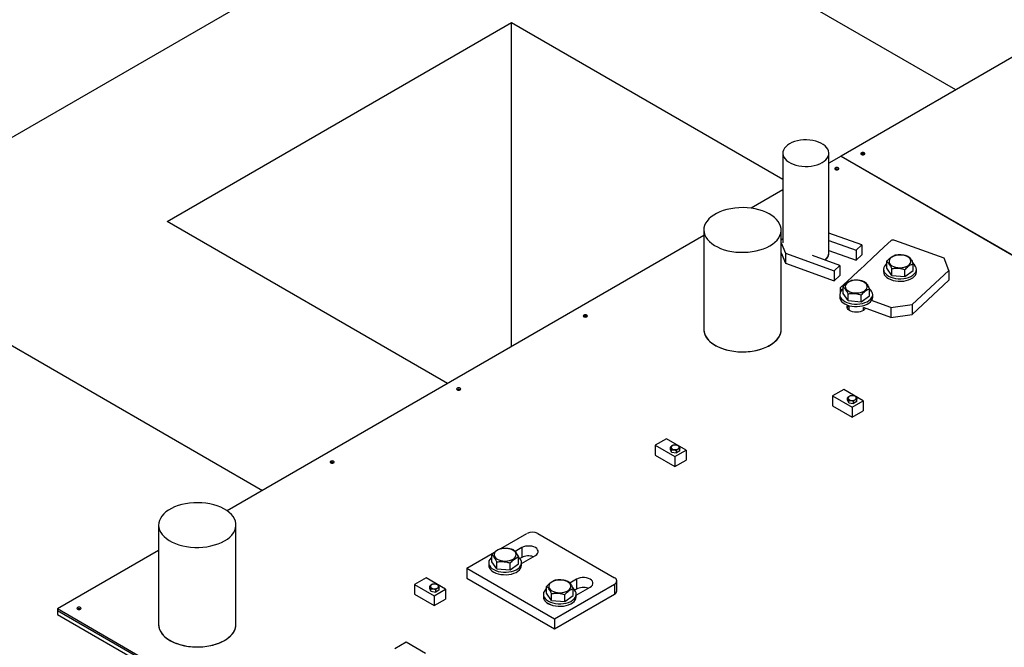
# Model space of a CAD drawing. Header units: millimetres. Extents: x 0 to 841, y 0 to 594.
# Tile 38 of 84: x 604 to 628, y 302 to 317. Entities that reach past the tile are written whole.
import ezdxf

# ---------------------------------------------------------------- set-up
doc = ezdxf.new("R2010")
doc.units = ezdxf.units.MM
doc.layers.add('TRAIT-FORT', color=4, linetype='Continuous', lineweight=25)

msp = doc.modelspace()

# ---------------------------------------------------------------- linework, layer by layer
at = {"layer": 'TRAIT-FORT', "color": 4, "linetype": 'Continuous', "lineweight": 25}
for p, q in [((747.801, 396.84), (565.973, 291.874)), ((643.958, 325.227), (623.759, 313.566)), ((626.444, 315.116), (619.865, 318.914)), ((607.945, 312.033), (616.026, 316.698)), ((616.026, 316.698), (622.389, 313.025)), ((616.026, 309.102), (616.026, 316.698)), ((622.389, 313.634), (622.389, 311.534)), ((623.468, 311.301), (623.468, 313.634)), ((623.755, 313.564), (623.468, 313.398)), ((623.755, 313.564), (660.608, 292.289)), ((623.759, 313.566), (660.622, 292.285)), ((623.759, 313.566), (623.759, 313.561)), ((622.389, 312.775), (621.642, 312.344)), ((614.525, 308.235), (607.945, 312.033)), ((620.535, 311.833), (620.535, 309.5)), ((622.349, 309.5), (622.349, 311.833)), ((620.535, 311.705), (609.353, 305.249)), ((622.389, 311.632), (622.349, 311.594)), ((624.244, 311.483), (623.468, 311.761)), ((623.468, 311.588), (624.109, 311.358)), ((624.769, 311.438), (624.929, 311.587)), ((626.169, 311.175), (625.017, 311.589)), ((622.349, 311.532), (622.448, 311.289)), ((623.468, 311.355), (624.109, 311.125)), ((624.244, 311.483), (624.109, 311.358)), ((624.109, 311.358), (624.109, 311.125)), ((624.244, 311.483), (624.244, 311.25)), ((624.485, 311.174), (624.769, 311.438)), ((622.349, 311.299), (622.448, 311.056)), ((622.448, 311.289), (622.448, 311.056)), ((622.448, 311.289), (623.593, 310.878)), ((623.728, 311.003), (623.081, 311.235)), ((624.244, 311.25), (624.109, 311.125)), ((624.184, 310.894), (624.482, 311.171)), ((624.485, 311.174), (624.482, 311.171)), ((626.286, 310.887), (626.169, 311.175)), ((622.448, 311.056), (623.593, 310.645)), ((623.728, 311.003), (623.593, 310.878)), ((623.728, 311.003), (623.728, 310.77)), ((624.18, 310.891), (624.007, 310.73)), ((624.184, 310.894), (624.18, 310.891)), ((624.751, 310.912), (624.751, 310.853)), ((624.826, 310.937), (624.826, 311.097)), ((624.944, 310.769), (624.826, 310.937)), ((624.944, 310.769), (624.944, 310.929)), ((625.254, 310.744), (625.254, 310.905)), ((625.254, 310.744), (625.447, 310.887)), ((625.425, 310.086), (626.286, 310.887)), ((625.447, 310.887), (625.447, 311.047)), ((625.522, 310.853), (625.522, 310.912)), ((626.286, 310.887), (626.286, 310.654)), ((623.593, 310.878), (623.593, 310.645)), ((623.728, 310.77), (623.593, 310.645)), ((623.736, 310.478), (624.007, 310.73)), ((624.944, 310.769), (625.254, 310.744)), ((625.425, 309.853), (626.286, 310.654)), ((623.731, 310.467), (623.731, 310.361)), ((623.776, 310.431), (623.772, 310.432)), ((623.772, 310.432), (623.772, 310.427)), ((623.8, 310.344), (623.8, 310.505)), ((624.42, 310.294), (624.42, 310.455)), ((623.724, 310.319), (623.724, 310.261)), ((623.917, 310.177), (623.8, 310.344)), ((623.917, 310.177), (623.917, 310.337)), ((624.228, 310.152), (624.228, 310.312)), ((624.228, 310.152), (624.42, 310.294)), ((624.496, 310.261), (624.496, 310.319)), ((623.917, 310.177), (624.228, 310.152)), ((623.939, 310.061), (623.939, 309.953)), ((624.925, 309.785), (624.28, 310.017)), ((624.281, 309.953), (624.281, 310.016)), ((624.925, 310.019), (624.471, 310.182)), ((624.925, 310.019), (625.425, 310.086)), ((624.925, 310.019), (624.925, 309.785)), ((625.425, 310.086), (625.425, 309.853)), ((624.925, 309.785), (625.425, 309.853)), ((603.601, 309.526), (610.181, 305.727)), ((623.818, 308.096), (623.551, 307.942)), ((623.551, 307.942), (623.551, 307.709)), ((623.551, 307.942), (624.011, 307.677)), ((624.272, 307.828), (623.818, 308.096)), ((623.905, 307.845), (623.905, 307.9)), ((623.551, 307.709), (624.011, 307.443)), ((623.935, 307.78), (623.905, 307.845)), ((623.935, 307.78), (623.935, 307.836)), ((623.935, 307.78), (624.046, 307.763)), ((624.011, 307.677), (624.272, 307.828)), ((624.011, 307.677), (624.011, 307.443)), ((624.046, 307.763), (624.046, 307.819)), ((624.128, 307.81), (624.046, 307.763)), ((624.128, 307.81), (624.128, 307.866)), ((624.272, 307.828), (624.272, 307.594)), ((624.011, 307.443), (624.272, 307.594)), ((619.663, 306.941), (619.396, 306.787)), ((619.396, 306.787), (619.396, 306.554)), ((619.396, 306.787), (619.855, 306.522)), ((620.117, 306.673), (619.663, 306.941)), ((619.75, 306.69), (619.75, 306.746)), ((619.396, 306.554), (619.855, 306.289)), ((619.779, 306.626), (619.75, 306.69)), ((619.779, 306.626), (619.779, 306.681)), ((619.779, 306.626), (619.891, 306.608)), ((619.855, 306.522), (620.117, 306.673)), ((619.855, 306.522), (619.855, 306.289)), ((619.891, 306.608), (619.891, 306.664)), ((619.973, 306.655), (619.891, 306.608)), ((619.973, 306.655), (619.973, 306.711)), ((620.117, 306.673), (620.117, 306.44)), ((619.855, 306.289), (620.117, 306.44)), ((607.745, 304.916), (607.745, 302.583)), ((609.559, 302.583), (609.559, 304.916)), ((615.772, 304.363), (616.387, 304.719)), ((616.644, 304.719), (618.44, 303.682)), ((607.745, 304.321), (605.372, 302.951)), ((614.976, 303.904), (615.623, 304.277)), ((615.564, 304.058), (615.564, 304.219)), ((616.263, 304.388), (616.106, 304.297)), ((616.26, 304.016), (616.584, 304.202)), ((616.263, 304.388), (616.263, 304.154)), ((615.489, 304.033), (615.489, 303.975)), ((615.682, 303.891), (615.564, 304.058)), ((615.682, 303.891), (615.682, 304.051)), ((615.992, 303.866), (615.992, 304.026)), ((615.992, 303.866), (616.185, 304.009)), ((616.185, 304.009), (616.185, 304.169)), ((616.263, 304.154), (616.222, 304.13)), ((616.26, 303.975), (616.26, 304.033)), ((614.976, 303.904), (614.976, 303.671)), ((614.976, 303.904), (617.029, 302.719)), ((615.596, 303.821), (615.596, 303.817)), ((615.644, 303.797), (615.643, 303.796)), ((615.682, 303.891), (615.992, 303.866)), ((614.018, 303.68), (613.751, 303.526)), ((613.751, 303.526), (614.21, 303.261)), ((613.751, 303.526), (613.751, 303.293)), ((614.472, 303.412), (614.018, 303.68)), ((614.976, 303.671), (617.029, 302.486)), ((617.029, 302.719), (618.44, 303.534)), ((617.546, 303.647), (617.389, 303.556)), ((617.546, 303.647), (617.546, 303.414)), ((618.44, 303.534), (618.44, 303.3)), ((618.493, 303.374), (618.493, 303.608)), ((613.751, 303.293), (614.21, 303.028)), ((614.104, 303.429), (614.104, 303.485)), ((614.134, 303.365), (614.104, 303.429)), ((614.134, 303.365), (614.134, 303.42)), ((614.134, 303.365), (614.246, 303.347)), ((614.21, 303.261), (614.472, 303.412)), ((614.21, 303.261), (614.21, 303.028)), ((614.246, 303.347), (614.246, 303.403)), ((614.327, 303.395), (614.246, 303.347)), ((614.327, 303.395), (614.327, 303.45)), ((614.472, 303.412), (614.472, 303.179)), ((616.772, 303.293), (616.772, 303.234)), ((616.847, 303.318), (616.847, 303.478)), ((616.965, 303.15), (616.847, 303.318)), ((616.965, 303.15), (616.965, 303.311)), ((617.029, 302.486), (618.44, 303.3)), ((617.275, 303.125), (617.275, 303.286)), ((617.275, 303.125), (617.468, 303.268)), ((617.468, 303.268), (617.468, 303.428)), ((617.546, 303.414), (617.505, 303.39)), ((617.543, 303.275), (617.867, 303.462)), ((617.543, 303.234), (617.543, 303.293)), ((614.21, 303.028), (614.472, 303.179)), ((616.879, 303.081), (616.879, 303.077)), ((616.927, 303.056), (616.926, 303.056)), ((616.965, 303.15), (617.275, 303.125)), ((605.372, 302.951), (605.372, 302.916)), ((645.98, 279.509), (605.372, 302.951)), ((605.372, 302.916), (645.98, 279.474)), ((605.372, 302.916), (605.372, 302.823)), ((605.372, 302.823), (645.98, 279.381)), ((617.029, 302.719), (617.029, 302.486)), ((613.554, 302.17), (613.287, 302.016)), ((614.008, 301.902), (613.554, 302.17))]:
    msp.add_line(p, q, dxfattribs=at)
at = {"layer": 'TRAIT-FORT', "color": 4, "linetype": 'Continuous', "lineweight": 25, "flags": 128}
for points in [[(623.31, 313.414), (623.359, 313.446), (623.399, 313.481), (623.431, 313.52), (623.453, 313.56), (623.466, 313.602), (623.468, 313.644), (623.461, 313.687), (623.443, 313.728), (623.416, 313.768), (623.38, 313.805), (623.335, 313.839), (623.283, 313.869), (623.225, 313.894), (623.16, 313.915), (623.092, 313.931), (623.02, 313.941), (622.947, 313.945), (622.874, 313.944), (622.801, 313.937), (622.731, 313.924), (622.664, 313.905), (622.603, 313.882), (622.547, 313.854), (622.499, 313.822), (622.458, 313.787), (622.427, 313.748), (622.404, 313.708), (622.392, 313.666), (622.389, 313.623), (622.397, 313.581), (622.414, 313.54), (622.441, 313.5), (622.478, 313.463), (622.522, 313.429), (622.574, 313.399), (622.633, 313.373), (622.697, 313.353), (622.765, 313.337), (622.837, 313.327), (622.91, 313.323), (622.984, 313.324), (623.056, 313.331), (623.127, 313.344), (623.193, 313.362), (623.255, 313.386), (623.31, 313.414)], [(624.298, 313.604), (624.309, 313.613), (624.313, 313.624), (624.309, 313.635), (624.298, 313.644), (624.283, 313.65), (624.264, 313.652), (624.246, 313.65), (624.23, 313.644), (624.219, 313.635), (624.216, 313.624), (624.219, 313.613), (624.23, 313.604), (624.246, 313.598), (624.264, 313.596), (624.283, 313.598), (624.298, 313.604)], [(623.688, 313.252), (623.699, 313.261), (623.703, 313.272), (623.699, 313.283), (623.688, 313.292), (623.673, 313.298), (623.654, 313.3), (623.635, 313.298), (623.62, 313.292), (623.609, 313.283), (623.605, 313.272), (623.609, 313.261), (623.62, 313.252), (623.635, 313.246), (623.654, 313.244), (623.673, 313.246), (623.688, 313.252)], [(622.083, 311.463), (622.148, 311.504), (622.204, 311.55), (622.252, 311.598), (622.291, 311.649), (622.32, 311.702), (622.339, 311.757), (622.348, 311.812), (622.347, 311.868), (622.335, 311.923), (622.314, 311.978), (622.282, 312.03), (622.241, 312.081), (622.191, 312.128), (622.132, 312.173), (622.066, 312.213), (621.992, 312.249), (621.913, 312.281), (621.828, 312.307), (621.738, 312.328), (621.645, 312.344), (621.55, 312.353), (621.454, 312.357), (621.357, 312.355), (621.262, 312.346), (621.168, 312.333), (621.078, 312.313), (620.992, 312.288), (620.911, 312.258), (620.836, 312.223), (620.767, 312.183), (620.707, 312.14), (620.654, 312.093), (620.611, 312.043), (620.577, 311.991), (620.553, 311.937), (620.539, 311.882), (620.535, 311.826), (620.541, 311.771), (620.558, 311.716), (620.585, 311.662), (620.621, 311.611), (620.667, 311.561), (620.721, 311.515), (620.784, 311.473), (620.854, 311.435), (620.93, 311.401), (621.013, 311.372), (621.1, 311.348), (621.192, 311.33), (621.286, 311.317), (621.382, 311.311), (621.478, 311.31), (621.574, 311.315), (621.669, 311.326), (621.761, 311.343), (621.849, 311.365), (621.933, 311.393), (622.011, 311.426), (622.083, 311.463)], [(624.933, 311.19), (624.905, 311.164), (624.887, 311.136), (624.879, 311.106), (624.881, 311.076), (624.894, 311.047), (624.917, 311.02), (624.949, 310.996), (624.988, 310.976), (625.034, 310.962), (625.084, 310.953), (625.136, 310.95), (625.188, 310.953), (625.237, 310.961), (625.283, 310.976), (625.323, 310.996), (625.355, 311.019), (625.378, 311.046), (625.391, 311.075), (625.394, 311.106), (625.386, 311.135), (625.368, 311.164), (625.341, 311.189), (625.305, 311.211), (625.262, 311.228), (625.214, 311.24), (625.163, 311.246), (625.111, 311.247), (625.06, 311.241), (625.012, 311.229), (624.969, 311.212), (624.933, 311.19)], [(624.826, 311.044), (624.801, 311.022), (624.774, 310.988), (624.757, 310.953), (624.751, 310.916), (624.755, 310.88), (624.769, 310.844), (624.793, 310.81), (624.827, 310.779), (624.869, 310.751), (624.919, 310.728), (624.974, 310.71), (625.034, 310.697), (625.096, 310.69), (625.16, 310.69), (625.223, 310.695), (625.284, 310.706), (625.34, 310.723), (625.392, 310.745), (625.436, 310.771), (625.472, 310.802), (625.498, 310.835), (625.515, 310.87), (625.522, 310.907), (625.518, 310.944), (625.504, 310.98), (625.479, 311.014), (625.447, 311.044)], [(623.907, 310.597), (623.879, 310.572), (623.861, 310.544), (623.853, 310.514), (623.855, 310.484), (623.868, 310.455), (623.891, 310.428), (623.923, 310.404), (623.962, 310.384), (624.008, 310.369), (624.057, 310.36), (624.109, 310.357), (624.161, 310.36), (624.211, 310.369), (624.257, 310.384), (624.296, 310.403), (624.328, 310.427), (624.352, 310.454), (624.365, 310.483), (624.368, 310.513), (624.36, 310.543), (624.342, 310.571), (624.314, 310.597), (624.279, 310.619), (624.236, 310.636), (624.188, 310.648), (624.137, 310.654), (624.085, 310.654), (624.034, 310.648), (623.986, 310.636), (623.943, 310.619), (623.907, 310.597)], [(624.751, 310.853), (624.755, 310.821), (624.769, 310.786), (624.793, 310.752), (624.827, 310.72), (624.869, 310.693), (624.919, 310.67), (624.974, 310.651), (625.034, 310.639), (625.096, 310.632), (625.16, 310.631), (625.223, 310.636), (625.284, 310.648), (625.34, 310.665), (625.392, 310.686), (625.436, 310.713), (625.472, 310.743), (625.498, 310.777), (625.515, 310.812), (625.522, 310.849), (625.522, 310.853)], [(623.8, 310.451), (623.775, 310.429), (623.748, 310.396), (623.731, 310.361), (623.724, 310.324), (623.728, 310.287), (623.743, 310.251), (623.767, 310.217), (623.801, 310.186), (623.843, 310.159), (623.892, 310.135), (623.948, 310.117), (624.007, 310.105), (624.07, 310.098), (624.134, 310.097), (624.197, 310.102), (624.257, 310.114), (624.314, 310.13), (624.365, 310.152), (624.409, 310.179), (624.445, 310.209), (624.472, 310.243), (624.489, 310.278), (624.496, 310.315), (624.492, 310.351), (624.477, 310.387), (624.453, 310.421), (624.42, 310.451)], [(623.724, 310.261), (623.728, 310.229), (623.743, 310.193), (623.767, 310.159), (623.801, 310.128), (623.843, 310.1), (623.892, 310.077), (623.948, 310.059), (624.007, 310.046), (624.07, 310.039), (624.134, 310.039), (624.197, 310.044), (624.257, 310.055), (624.314, 310.072), (624.365, 310.094), (624.409, 310.121), (624.445, 310.151), (624.472, 310.184), (624.489, 310.22), (624.496, 310.256), (624.496, 310.261)], [(624.32, 310.002), (624.318, 309.998), (624.302, 309.973), (624.277, 309.95), (624.244, 309.931), (624.205, 309.917), (624.162, 309.908), (624.116, 309.904), (624.07, 309.906), (624.025, 309.914), (623.985, 309.927), (623.951, 309.945), (623.923, 309.967), (623.905, 309.991), (623.896, 310.018), (623.898, 310.044), (623.906, 310.065)], [(623.919, 310.049), (623.929, 310.059), (623.939, 310.067)], [(623.927, 309.964), (623.929, 309.966), (623.939, 309.974)], [(624.281, 309.974), (624.284, 309.972), (624.293, 309.964)], [(617.79, 309.8), (617.8, 309.809), (617.804, 309.82), (617.8, 309.831), (617.79, 309.84), (617.774, 309.846), (617.755, 309.848), (617.737, 309.846), (617.721, 309.84), (617.711, 309.831), (617.707, 309.82), (617.711, 309.809), (617.721, 309.8), (617.737, 309.794), (617.755, 309.792), (617.774, 309.794), (617.79, 309.8)], [(620.535, 309.5), (620.535, 309.493), (620.541, 309.438), (620.558, 309.383), (620.585, 309.329), (620.621, 309.278), (620.667, 309.228), (620.721, 309.182), (620.784, 309.14), (620.854, 309.102), (620.93, 309.068), (621.013, 309.039), (621.1, 309.015), (621.192, 308.997), (621.286, 308.984), (621.382, 308.978), (621.478, 308.977), (621.574, 308.982), (621.669, 308.993), (621.761, 309.01), (621.849, 309.032), (621.933, 309.06), (622.011, 309.093), (622.083, 309.13)], [(620.537, 309.477), (620.538, 309.466), (620.549, 309.411), (620.571, 309.356), (620.602, 309.304), (620.643, 309.253), (620.694, 309.205), (620.752, 309.161), (620.819, 309.121), (620.892, 309.085), (620.972, 309.053), (621.057, 309.027), (621.146, 309.006), (621.239, 308.99), (621.334, 308.981), (621.431, 308.977), (621.527, 308.979), (621.623, 308.987), (621.716, 309.001), (621.807, 309.021), (621.893, 309.046), (621.974, 309.076), (622.049, 309.111), (622.117, 309.151), (622.178, 309.194), (622.23, 309.241), (622.274, 309.291), (622.308, 309.343), (622.332, 309.397), (622.346, 309.452), (622.35, 309.508), (622.349, 309.525)], [(622.083, 309.13), (622.148, 309.171), (622.204, 309.217), (622.252, 309.265), (622.291, 309.316), (622.32, 309.369), (622.339, 309.424), (622.348, 309.479), (622.349, 309.5)], [(614.82, 308.086), (614.831, 308.095), (614.834, 308.106), (614.831, 308.117), (614.82, 308.126), (614.804, 308.132), (614.786, 308.134), (614.767, 308.132), (614.752, 308.126), (614.741, 308.117), (614.737, 308.106), (614.741, 308.095), (614.752, 308.086), (614.767, 308.08), (614.786, 308.078), (614.804, 308.08), (614.82, 308.086)], [(624.083, 307.854), (624.102, 307.869), (624.111, 307.886), (624.109, 307.904), (624.098, 307.921), (624.078, 307.935), (624.051, 307.944), (624.02, 307.948), (623.989, 307.945), (623.961, 307.937), (623.939, 307.925), (623.925, 307.908), (623.921, 307.89), (623.928, 307.873), (623.944, 307.857), (623.968, 307.846), (623.997, 307.839), (624.028, 307.838), (624.058, 307.843), (624.083, 307.854)], [(619.928, 306.699), (619.946, 306.714), (619.955, 306.731), (619.954, 306.749), (619.943, 306.766), (619.922, 306.78), (619.896, 306.789), (619.865, 306.793), (619.834, 306.791), (619.806, 306.783), (619.784, 306.77), (619.77, 306.754), (619.766, 306.736), (619.773, 306.718), (619.789, 306.703), (619.812, 306.691), (619.842, 306.684), (619.873, 306.684), (619.903, 306.689), (619.928, 306.699)], [(611.851, 306.372), (611.861, 306.381), (611.865, 306.392), (611.861, 306.402), (611.851, 306.411), (611.835, 306.418), (611.816, 306.42), (611.798, 306.418), (611.782, 306.411), (611.772, 306.402), (611.768, 306.392), (611.772, 306.381), (611.782, 306.372), (611.798, 306.366), (611.816, 306.364), (611.835, 306.366), (611.851, 306.372)], [(609.294, 304.546), (609.358, 304.588), (609.415, 304.633), (609.463, 304.681), (609.501, 304.732), (609.53, 304.785), (609.55, 304.84), (609.559, 304.895), (609.557, 304.951), (609.546, 305.007), (609.524, 305.061), (609.493, 305.114), (609.452, 305.164), (609.401, 305.212), (609.343, 305.256), (609.276, 305.296), (609.203, 305.333), (609.123, 305.364), (609.038, 305.39), (608.949, 305.411), (608.856, 305.427), (608.761, 305.436), (608.664, 305.44), (608.568, 305.438), (608.472, 305.43), (608.379, 305.416), (608.288, 305.396), (608.202, 305.371), (608.121, 305.341), (608.046, 305.306), (607.978, 305.266), (607.917, 305.223), (607.865, 305.176), (607.821, 305.126), (607.787, 305.074), (607.763, 305.02), (607.749, 304.965), (607.745, 304.909), (607.752, 304.854), (607.768, 304.799), (607.795, 304.745), (607.831, 304.694), (607.877, 304.645), (607.931, 304.599), (607.994, 304.556), (608.064, 304.518), (608.141, 304.484), (608.223, 304.455), (608.311, 304.431), (608.402, 304.413), (608.496, 304.401), (608.592, 304.394), (608.688, 304.393), (608.785, 304.398), (608.879, 304.409), (608.971, 304.426), (609.06, 304.449), (609.144, 304.476), (609.222, 304.509), (609.294, 304.546)], [(616.584, 304.202), (616.615, 304.225), (616.637, 304.252), (616.649, 304.28), (616.649, 304.31), (616.637, 304.338), (616.615, 304.365), (616.584, 304.388), (616.544, 304.406), (616.498, 304.419), (616.449, 304.425), (616.398, 304.425), (616.348, 304.419), (616.303, 304.406), (616.263, 304.388)], [(615.671, 304.312), (615.643, 304.286), (615.625, 304.258), (615.617, 304.228), (615.62, 304.198), (615.632, 304.169), (615.655, 304.142), (615.687, 304.118), (615.727, 304.098), (615.772, 304.083), (615.822, 304.074), (615.874, 304.071), (615.926, 304.074), (615.976, 304.083), (616.021, 304.098), (616.061, 304.117), (616.093, 304.141), (616.116, 304.168), (616.129, 304.197), (616.132, 304.227), (616.124, 304.257), (616.106, 304.285), (616.079, 304.311), (616.043, 304.333), (616, 304.35), (615.952, 304.362), (615.901, 304.368), (615.849, 304.368), (615.798, 304.362), (615.75, 304.35), (615.707, 304.333), (615.671, 304.312)], [(615.564, 304.166), (615.539, 304.143), (615.512, 304.11), (615.495, 304.075), (615.489, 304.038), (615.493, 304.001), (615.507, 303.966), (615.531, 303.932), (615.565, 303.9), (615.607, 303.873), (615.657, 303.85), (615.712, 303.831), (615.772, 303.819), (615.835, 303.812), (615.898, 303.811), (615.961, 303.816), (616.022, 303.828), (616.079, 303.844), (616.13, 303.866), (616.174, 303.893), (616.21, 303.923), (616.237, 303.957), (616.254, 303.992), (616.26, 304.029), (616.256, 304.065), (616.242, 304.101), (616.218, 304.135), (616.184, 304.166)], [(615.489, 303.975), (615.493, 303.943), (615.507, 303.907), (615.531, 303.873), (615.565, 303.842), (615.607, 303.814), (615.657, 303.791), (615.712, 303.773), (615.772, 303.76), (615.835, 303.754), (615.898, 303.753), (615.961, 303.758), (616.022, 303.769), (616.079, 303.786), (616.13, 303.808), (616.174, 303.835), (616.21, 303.865), (616.237, 303.898), (616.254, 303.934), (616.26, 303.97), (616.26, 303.975)], [(614.283, 303.438), (614.301, 303.453), (614.31, 303.47), (614.309, 303.488), (614.297, 303.505), (614.277, 303.519), (614.25, 303.528), (614.22, 303.532), (614.189, 303.53), (614.16, 303.522), (614.138, 303.509), (614.125, 303.493), (614.121, 303.475), (614.127, 303.457), (614.143, 303.442), (614.167, 303.43), (614.196, 303.424), (614.227, 303.423), (614.257, 303.428), (614.283, 303.438)], [(616.954, 303.571), (616.926, 303.545), (616.908, 303.517), (616.9, 303.487), (616.902, 303.457), (616.915, 303.428), (616.938, 303.401), (616.97, 303.377), (617.009, 303.358), (617.055, 303.343), (617.105, 303.334), (617.157, 303.331), (617.209, 303.334), (617.258, 303.342), (617.304, 303.357), (617.344, 303.377), (617.376, 303.4), (617.399, 303.427), (617.412, 303.456), (617.415, 303.487), (617.407, 303.516), (617.389, 303.545), (617.362, 303.57), (617.326, 303.592), (617.283, 303.609), (617.235, 303.621), (617.184, 303.628), (617.132, 303.628), (617.081, 303.622), (617.033, 303.61), (616.99, 303.593), (616.954, 303.571)], [(617.867, 303.462), (617.898, 303.485), (617.92, 303.511), (617.932, 303.54), (617.932, 303.569), (617.92, 303.598), (617.898, 303.624), (617.867, 303.647), (617.827, 303.665), (617.781, 303.678), (617.732, 303.684), (617.681, 303.684), (617.631, 303.678), (617.586, 303.665), (617.546, 303.647)], [(616.847, 303.425), (616.822, 303.403), (616.795, 303.37), (616.778, 303.334), (616.772, 303.298), (616.776, 303.261), (616.79, 303.225), (616.814, 303.191), (616.848, 303.16), (616.89, 303.132), (616.94, 303.109), (616.995, 303.091), (617.055, 303.078), (617.117, 303.071), (617.181, 303.071), (617.244, 303.076), (617.305, 303.087), (617.362, 303.104), (617.413, 303.126), (617.457, 303.152), (617.493, 303.183), (617.519, 303.216), (617.536, 303.252), (617.543, 303.288), (617.539, 303.325), (617.525, 303.361), (617.5, 303.395), (617.468, 303.425)], [(616.772, 303.234), (616.776, 303.202), (616.79, 303.167), (616.814, 303.133), (616.848, 303.101), (616.89, 303.074), (616.94, 303.051), (616.995, 303.033), (617.055, 303.02), (617.117, 303.013), (617.181, 303.012), (617.244, 303.018), (617.305, 303.029), (617.362, 303.046), (617.413, 303.068), (617.457, 303.094), (617.493, 303.124), (617.519, 303.158), (617.536, 303.193), (617.543, 303.23), (617.543, 303.234)], [(605.912, 302.943), (605.922, 302.952), (605.926, 302.963), (605.922, 302.974), (605.912, 302.983), (605.896, 302.989), (605.877, 302.991), (605.859, 302.989), (605.843, 302.983), (605.833, 302.974), (605.829, 302.963), (605.833, 302.952), (605.843, 302.943), (605.859, 302.937), (605.877, 302.935), (605.896, 302.937), (605.912, 302.943)], [(607.745, 302.59), (607.747, 302.549), (607.759, 302.493), (607.78, 302.439), (607.812, 302.386), (607.853, 302.336), (607.903, 302.288), (607.962, 302.244), (608.028, 302.203), (608.102, 302.167), (608.181, 302.136), (608.266, 302.109), (608.356, 302.088), (608.449, 302.073), (608.544, 302.063), (608.64, 302.06), (608.737, 302.062), (608.832, 302.07), (608.926, 302.084), (609.016, 302.104), (609.102, 302.129), (609.184, 302.159), (609.259, 302.194), (609.327, 302.233), (609.388, 302.277), (609.44, 302.324), (609.483, 302.373), (609.517, 302.426), (609.541, 302.48), (609.555, 302.535), (609.559, 302.59)], [(607.745, 302.583), (607.745, 302.576), (607.752, 302.521), (607.768, 302.466), (607.795, 302.412), (607.831, 302.361), (607.877, 302.312), (607.931, 302.266), (607.994, 302.223), (608.064, 302.185), (608.141, 302.151), (608.223, 302.122), (608.311, 302.098), (608.402, 302.08), (608.496, 302.068), (608.592, 302.061), (608.688, 302.06), (608.785, 302.065), (608.879, 302.076), (608.971, 302.093), (609.06, 302.116), (609.144, 302.143), (609.222, 302.176), (609.294, 302.213)], [(609.294, 302.213), (609.358, 302.255), (609.415, 302.3), (609.463, 302.348), (609.501, 302.399), (609.53, 302.452), (609.55, 302.507), (609.559, 302.563), (609.559, 302.583)]]:
    msp.add_lwpolyline(points, dxfattribs=at)
at = {"layer": 'TRAIT-FORT', "color": 4, "linetype": 'Continuous', "lineweight": 25}
for centre, radius, start, end in [((624.264, 313.549), 0.069, 56.6054, 123.3946), ((623.654, 313.197), 0.069, 56.6054, 123.3946), ((623.236, 311.313), 0.233, 307.7537, 357.0869), ((623.243, 311.309), 0.226, 306.9635, 3.038), ((624.003, 309.978), 0.11, 125.8249, 162.8532), ((617.755, 309.745), 0.069, 56.6054, 123.3946), ((614.786, 308.031), 0.069, 56.6054, 123.3946), ((611.816, 306.317), 0.069, 56.6054, 123.3946), ((616.516, 304.471), 0.279, 62.6097, 117.3903), ((616.424, 303.841), 0.352, 71.4681, 117.2668), ((615.703, 303.994), 0.207, 222.9302, 254.799), ((618.412, 303.608), 0.0792, 290.7834, 69.2166), ((617.707, 303.1), 0.352, 71.4681, 117.2668), ((618.402, 303.383), 0.0912, 294.3747, 354.3052), ((616.986, 303.253), 0.207, 222.9302, 254.799), ((605.877, 302.888), 0.069, 56.6054, 123.3946)]:
    msp.add_arc(centre, radius, start, end, dxfattribs=at)
for centre, start_param, end_param in [((624.991, 311.565), 1.271435, 2.842232), ((623.798, 310.456), 2.842232, 4.413028)]:
    msp.add_ellipse(centre, major_axis=(0.0664, -0.0141), ratio=0.439355, start_param=start_param, end_param=end_param, dxfattribs=at)
for points, knots in [([(624.826, 311.097), (624.85, 311.123), (624.891, 311.166), (624.95, 311.209), (624.989, 311.229), (625.012, 311.237), (625.018, 311.24)], [0, 0, 0, 0, 0.386244, 0.638431, 0.897433, 1, 1, 1, 1]), ([(625.329, 311.215), (625.302, 311.223), (625.247, 311.239), (625.167, 311.249), (625.09, 311.249), (625.042, 311.243), (625.018, 311.24)], [0, 0, 0, 0, 0.264606, 0.53495, 0.765344, 1, 1, 1, 1]), ([(625.329, 311.215), (625.339, 311.206), (625.36, 311.188), (625.39, 311.149), (625.42, 311.101), (625.438, 311.065), (625.447, 311.047)], [0, 0, 0, 0, 0.264606, 0.53495, 0.765344, 1, 1, 1, 1]), ([(624.944, 310.929), (624.934, 310.95), (624.913, 310.991), (624.882, 311.039), (624.853, 311.074), (624.835, 311.089), (624.826, 311.097)], [0, 0, 0, 0, 0.2646059, 0.5349496, 0.7653441, 1, 1, 1, 1]), ([(624.944, 310.929), (624.971, 310.933), (625.025, 310.94), (625.106, 310.938), (625.183, 310.926), (625.23, 310.912), (625.254, 310.905)], [0, 0, 0, 0, 0.264606, 0.53495, 0.765344, 1, 1, 1, 1]), ([(625.254, 310.905), (625.279, 310.931), (625.319, 310.974), (625.378, 311.016), (625.418, 311.036), (625.44, 311.045), (625.447, 311.047)], [0, 0, 0, 0, 0.386244, 0.638431, 0.897433, 1, 1, 1, 1]), ([(624.303, 310.622), (624.276, 310.63), (624.221, 310.646), (624.14, 310.657), (624.063, 310.657), (624.016, 310.651), (623.992, 310.647)], [0, 0, 0, 0, 0.264606, 0.53495, 0.765344, 1, 1, 1, 1]), ([(623.8, 310.505), (623.824, 310.531), (623.865, 310.574), (623.924, 310.616), (623.963, 310.636), (623.986, 310.645), (623.992, 310.647)], [0, 0, 0, 0, 0.386244, 0.638431, 0.897433, 1, 1, 1, 1]), ([(623.917, 310.337), (623.907, 310.357), (623.887, 310.398), (623.856, 310.446), (623.827, 310.481), (623.809, 310.497), (623.8, 310.505)], [0, 0, 0, 0, 0.2646059, 0.5349496, 0.7653441, 1, 1, 1, 1]), ([(624.228, 310.312), (624.252, 310.338), (624.293, 310.381), (624.352, 310.424), (624.391, 310.444), (624.414, 310.452), (624.42, 310.455)], [0, 0, 0, 0, 0.386244, 0.638431, 0.897433, 1, 1, 1, 1]), ([(624.303, 310.622), (624.313, 310.614), (624.333, 310.596), (624.364, 310.556), (624.393, 310.509), (624.411, 310.473), (624.42, 310.455)], [0, 0, 0, 0, 0.264606, 0.53495, 0.765344, 1, 1, 1, 1]), ([(623.917, 310.337), (623.944, 310.341), (623.999, 310.348), (624.08, 310.345), (624.157, 310.333), (624.204, 310.319), (624.228, 310.312)], [0, 0, 0, 0, 0.264606, 0.53495, 0.765344, 1, 1, 1, 1]), ([(623.986, 307.947), (623.976, 307.944), (623.952, 307.937), (623.924, 307.917), (623.908, 307.903), (623.905, 307.9)], [0, 0, 0, 0, 0.385302, 0.895252, 1, 1, 1, 1]), ([(623.935, 307.836), (623.929, 307.851), (623.919, 307.88), (623.909, 307.894), (623.905, 307.9)], [0, 0, 0, 0, 0.534703, 1, 1, 1, 1]), ([(624.098, 307.93), (624.078, 307.937), (624.041, 307.95), (624.004, 307.948), (623.986, 307.947)], [0, 0, 0, 0, 0.534703, 1, 1, 1, 1]), ([(624.098, 307.93), (624.103, 307.923), (624.113, 307.908), (624.123, 307.879), (624.128, 307.866)], [0, 0, 0, 0, 0.534703, 1, 1, 1, 1]), ([(623.935, 307.836), (623.955, 307.837), (623.992, 307.838), (624.029, 307.825), (624.046, 307.819)], [0, 0, 0, 0, 0.534703, 1, 1, 1, 1]), ([(624.128, 307.866), (624.117, 307.863), (624.093, 307.856), (624.065, 307.836), (624.049, 307.821), (624.046, 307.819)], [0, 0, 0, 0, 0.385302, 0.895252, 1, 1, 1, 1]), ([(619.831, 306.793), (619.821, 306.79), (619.797, 306.782), (619.769, 306.763), (619.752, 306.748), (619.75, 306.746)], [0, 0, 0, 0, 0.385302, 0.895252, 1, 1, 1, 1]), ([(619.779, 306.681), (619.774, 306.697), (619.764, 306.725), (619.754, 306.739), (619.75, 306.746)], [0, 0, 0, 0, 0.534703, 1, 1, 1, 1]), ([(619.943, 306.775), (619.923, 306.782), (619.886, 306.795), (619.848, 306.794), (619.831, 306.793)], [0, 0, 0, 0, 0.534703, 1, 1, 1, 1]), ([(619.943, 306.775), (619.948, 306.768), (619.958, 306.753), (619.968, 306.725), (619.973, 306.711)], [0, 0, 0, 0, 0.534703, 1, 1, 1, 1]), ([(619.779, 306.681), (619.799, 306.682), (619.837, 306.683), (619.874, 306.67), (619.891, 306.664)], [0, 0, 0, 0, 0.534703, 1, 1, 1, 1]), ([(619.973, 306.711), (619.962, 306.708), (619.938, 306.701), (619.91, 306.681), (619.894, 306.666), (619.891, 306.664)], [0, 0, 0, 0, 0.385302, 0.895252, 1, 1, 1, 1]), ([(615.564, 304.219), (615.589, 304.245), (615.629, 304.288), (615.688, 304.33), (615.727, 304.351), (615.75, 304.359), (615.757, 304.362)], [0, 0, 0, 0, 0.386244, 0.638431, 0.897433, 1, 1, 1, 1]), ([(615.682, 304.051), (615.672, 304.071), (615.651, 304.112), (615.62, 304.16), (615.591, 304.196), (615.573, 304.211), (615.564, 304.219)], [0, 0, 0, 0, 0.2646059, 0.5349496, 0.7653441, 1, 1, 1, 1]), ([(616.067, 304.337), (616.04, 304.344), (615.986, 304.36), (615.905, 304.371), (615.828, 304.371), (615.78, 304.365), (615.757, 304.362)], [0, 0, 0, 0, 0.264606, 0.53495, 0.765344, 1, 1, 1, 1]), ([(616.067, 304.337), (616.077, 304.328), (616.098, 304.31), (616.129, 304.271), (616.158, 304.223), (616.176, 304.187), (616.185, 304.169)], [0, 0, 0, 0, 0.264606, 0.53495, 0.765344, 1, 1, 1, 1]), ([(615.682, 304.051), (615.709, 304.055), (615.763, 304.062), (615.844, 304.06), (615.921, 304.047), (615.969, 304.033), (615.992, 304.026)], [0, 0, 0, 0, 0.264606, 0.53495, 0.765344, 1, 1, 1, 1]), ([(615.992, 304.026), (616.017, 304.052), (616.058, 304.096), (616.116, 304.138), (616.156, 304.158), (616.179, 304.167), (616.185, 304.169)], [0, 0, 0, 0, 0.386244, 0.638431, 0.897433, 1, 1, 1, 1]), ([(614.186, 303.532), (614.175, 303.529), (614.151, 303.522), (614.123, 303.502), (614.107, 303.487), (614.104, 303.485)], [0, 0, 0, 0, 0.385302, 0.895252, 1, 1, 1, 1]), ([(614.297, 303.515), (614.277, 303.522), (614.24, 303.534), (614.203, 303.533), (614.186, 303.532)], [0, 0, 0, 0, 0.534703, 1, 1, 1, 1]), ([(614.297, 303.515), (614.303, 303.507), (614.313, 303.493), (614.323, 303.464), (614.327, 303.45)], [0, 0, 0, 0, 0.534703, 1, 1, 1, 1]), ([(616.847, 303.478), (616.872, 303.504), (616.912, 303.547), (616.971, 303.59), (617.01, 303.61), (617.033, 303.618), (617.04, 303.621)], [0, 0, 0, 0, 0.386244, 0.638431, 0.897433, 1, 1, 1, 1]), ([(617.35, 303.596), (617.323, 303.604), (617.269, 303.62), (617.188, 303.631), (617.111, 303.631), (617.063, 303.624), (617.04, 303.621)], [0, 0, 0, 0, 0.264606, 0.53495, 0.765344, 1, 1, 1, 1]), ([(617.35, 303.596), (617.36, 303.587), (617.381, 303.569), (617.412, 303.53), (617.441, 303.482), (617.459, 303.446), (617.468, 303.428)], [0, 0, 0, 0, 0.264606, 0.53495, 0.765344, 1, 1, 1, 1]), ([(614.134, 303.42), (614.129, 303.436), (614.119, 303.464), (614.109, 303.478), (614.104, 303.485)], [0, 0, 0, 0, 0.534703, 1, 1, 1, 1]), ([(614.134, 303.42), (614.154, 303.421), (614.191, 303.422), (614.228, 303.409), (614.246, 303.403)], [0, 0, 0, 0, 0.534703, 1, 1, 1, 1]), ([(614.327, 303.45), (614.317, 303.447), (614.293, 303.44), (614.265, 303.42), (614.248, 303.406), (614.246, 303.403)], [0, 0, 0, 0, 0.385302, 0.895252, 1, 1, 1, 1]), ([(616.965, 303.311), (616.955, 303.331), (616.934, 303.372), (616.903, 303.42), (616.874, 303.455), (616.856, 303.47), (616.847, 303.478)], [0, 0, 0, 0, 0.2646059, 0.5349496, 0.7653441, 1, 1, 1, 1]), ([(616.965, 303.311), (616.992, 303.314), (617.046, 303.321), (617.127, 303.319), (617.204, 303.307), (617.251, 303.293), (617.275, 303.286)], [0, 0, 0, 0, 0.264606, 0.53495, 0.765344, 1, 1, 1, 1]), ([(617.275, 303.286), (617.3, 303.312), (617.34, 303.355), (617.399, 303.397), (617.439, 303.417), (617.461, 303.426), (617.468, 303.428)], [0, 0, 0, 0, 0.386244, 0.638431, 0.897433, 1, 1, 1, 1])]:
    msp.add_open_spline(points, degree=3, knots=knots, dxfattribs=at)

doc.saveas('drawing.dxf')
